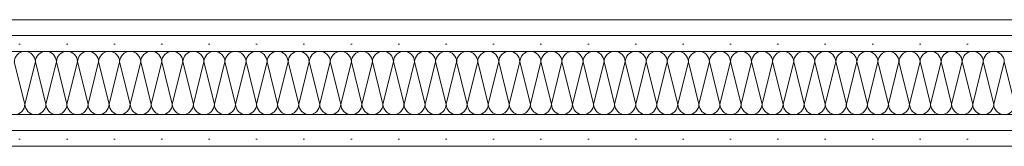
# Model space of a CAD drawing. Header units: metres. Extents: x -80 to 1923, y -189 to 69.
# Tile 15 of 256: x 30.488 to 31.267, y 42.632 to 42.732. Entities that reach past the tile are written whole.
import ezdxf

# ---------------------------------------------------------------- set-up
doc = ezdxf.new("R2010")
doc.units = ezdxf.units.M
doc.header["$MEASUREMENT"] = 0
doc.layers.add('Neubau_10 Wand innen', color=7, linetype='Continuous')
pattern_1 = [(0, (0, 0), (0, 0.0375), [0, -0.0375])]

# ---------------------------------------------------------------- blocks, each defined once
blk = doc.blocks.new('*X45')
at = {"layer": 'Neubau_10 Wand innen', "color": 8, "linetype": 'Continuous', "lineweight": 18}
for p, q in [((30.48333, 42.69857), (30.49167, 42.66523)), ((30.5, 42.69857), (30.49167, 42.66523)), ((30.5, 42.69857), (30.50833, 42.66523)), ((30.51667, 42.69857), (30.50833, 42.66523)), ((30.51667, 42.69857), (30.525, 42.66523)), ((30.53333, 42.69857), (30.525, 42.66523)), ((30.53333, 42.69857), (30.54167, 42.66523)), ((30.55, 42.69857), (30.54167, 42.66523)), ((30.55, 42.69857), (30.55833, 42.66523)), ((30.56667, 42.69857), (30.55833, 42.66523)), ((30.56667, 42.69857), (30.575, 42.66523)), ((30.58333, 42.69857), (30.575, 42.66523)), ((30.58333, 42.69857), (30.59167, 42.66523)), ((30.6, 42.69857), (30.59167, 42.66523)), ((30.6, 42.69857), (30.60833, 42.66523)), ((30.61667, 42.69857), (30.60833, 42.66523)), ((30.61667, 42.69857), (30.625, 42.66523)), ((30.63333, 42.69857), (30.625, 42.66523)), ((30.63333, 42.69857), (30.64167, 42.66523)), ((30.65, 42.69857), (30.64167, 42.66523)), ((30.65, 42.69857), (30.65833, 42.66523)), ((30.66667, 42.69857), (30.65833, 42.66523)), ((30.66667, 42.69857), (30.675, 42.66523)), ((30.68333, 42.69857), (30.675, 42.66523)), ((30.68333, 42.69857), (30.69167, 42.66523)), ((30.7, 42.69857), (30.69167, 42.66523)), ((30.7, 42.69857), (30.70833, 42.66523)), ((30.71667, 42.69857), (30.70833, 42.66523)), ((30.71667, 42.69857), (30.725, 42.66523)), ((30.73333, 42.69857), (30.725, 42.66523)), ((30.73333, 42.69857), (30.74167, 42.66523)), ((30.75, 42.69857), (30.74167, 42.66523)), ((30.75, 42.69857), (30.75833, 42.66523)), ((30.76667, 42.69857), (30.75833, 42.66523)), ((30.76667, 42.69857), (30.775, 42.66523)), ((30.78333, 42.69857), (30.775, 42.66523)), ((30.78333, 42.69857), (30.79167, 42.66523)), ((30.8, 42.69857), (30.79167, 42.66523)), ((30.8, 42.69857), (30.80833, 42.66523)), ((30.81667, 42.69857), (30.80833, 42.66523)), ((30.81667, 42.69857), (30.825, 42.66523)), ((30.83333, 42.69857), (30.825, 42.66523)), ((30.83333, 42.69857), (30.84167, 42.66523)), ((30.85, 42.69857), (30.84167, 42.66523)), ((30.85, 42.69857), (30.85833, 42.66523)), ((30.86667, 42.69857), (30.85833, 42.66523)), ((30.86667, 42.69857), (30.875, 42.66523)), ((30.88333, 42.69857), (30.875, 42.66523)), ((30.88333, 42.69857), (30.89167, 42.66523)), ((30.9, 42.69857), (30.89167, 42.66523)), ((30.9, 42.69857), (30.90833, 42.66523)), ((30.91667, 42.69857), (30.90833, 42.66523)), ((30.91667, 42.69857), (30.925, 42.66523)), ((30.93333, 42.69857), (30.925, 42.66523)), ((30.93333, 42.69857), (30.94167, 42.66523)), ((30.95, 42.69857), (30.94167, 42.66523)), ((30.95, 42.69857), (30.95833, 42.66523)), ((30.96667, 42.69857), (30.95833, 42.66523)), ((30.96667, 42.69857), (30.975, 42.66523)), ((30.98333, 42.69857), (30.975, 42.66523)), ((30.98333, 42.69857), (30.99167, 42.66523)), ((31, 42.69857), (30.99167, 42.66523)), ((31, 42.69857), (31.00833, 42.66523)), ((31.01667, 42.69857), (31.00833, 42.66523)), ((31.01667, 42.69857), (31.025, 42.66523)), ((31.03333, 42.69857), (31.025, 42.66523)), ((31.03333, 42.69857), (31.04167, 42.66523)), ((31.05, 42.69857), (31.04167, 42.66523)), ((31.05, 42.69857), (31.05833, 42.66523)), ((31.06667, 42.69857), (31.05833, 42.66523)), ((31.06667, 42.69857), (31.075, 42.66523)), ((31.08333, 42.69857), (31.075, 42.66523)), ((31.08333, 42.69857), (31.09167, 42.66523)), ((31.1, 42.69857), (31.09167, 42.66523)), ((31.1, 42.69857), (31.10833, 42.66523)), ((31.11667, 42.69857), (31.10833, 42.66523)), ((31.11667, 42.69857), (31.125, 42.66523)), ((31.13333, 42.69857), (31.125, 42.66523)), ((31.13333, 42.69857), (31.14167, 42.66523)), ((31.15, 42.69857), (31.14167, 42.66523)), ((31.15, 42.69857), (31.15833, 42.66523)), ((31.16667, 42.69857), (31.15833, 42.66523)), ((31.16667, 42.69857), (31.175, 42.66523)), ((31.18333, 42.69857), (31.175, 42.66523)), ((31.18333, 42.69857), (31.19167, 42.66523)), ((31.2, 42.69857), (31.19167, 42.66523)), ((31.2, 42.69857), (31.20833, 42.66523)), ((31.21667, 42.69857), (31.20833, 42.66523)), ((31.21667, 42.69857), (31.225, 42.66523)), ((31.23333, 42.69857), (31.225, 42.66523)), ((31.23333, 42.69857), (31.24167, 42.66523)), ((31.25, 42.69857), (31.24167, 42.66523)), ((31.25, 42.69857), (31.25833, 42.66523)), ((31.26667, 42.69857), (31.25833, 42.66523)), ((31.26667, 42.69857), (31.275, 42.66523))]:
    blk.add_line(p, q, dxfattribs=at)
for centre, start, end in [((30.49167, 42.69857), 90, 180), ((30.49167, 42.69857), 0, 90), ((30.50833, 42.69857), 90, 180), ((30.50833, 42.69857), 0, 90), ((30.525, 42.69857), 90, 180), ((30.525, 42.69857), 0, 90), ((30.54167, 42.69857), 90, 180), ((30.54167, 42.69857), 0, 90), ((30.55833, 42.69857), 90, 180), ((30.55833, 42.69857), 0, 90), ((30.575, 42.69857), 90, 180), ((30.575, 42.69857), 0, 90), ((30.59167, 42.69857), 90, 180), ((30.59167, 42.69857), 0, 90), ((30.60833, 42.69857), 90, 180), ((30.60833, 42.69857), 0, 90), ((30.625, 42.69857), 90, 180), ((30.625, 42.69857), 0, 90), ((30.64167, 42.69857), 90, 180), ((30.64167, 42.69857), 0, 90), ((30.65833, 42.69857), 90, 180), ((30.65833, 42.69857), 0, 90), ((30.675, 42.69857), 90, 180), ((30.675, 42.69857), 0, 90), ((30.69167, 42.69857), 90, 180), ((30.69167, 42.69857), 0, 90), ((30.70833, 42.69857), 90, 180), ((30.70833, 42.69857), 0, 90), ((30.725, 42.69857), 90, 180), ((30.725, 42.69857), 0, 90), ((30.74167, 42.69857), 90, 180), ((30.74167, 42.69857), 0, 90), ((30.75833, 42.69857), 90, 180), ((30.75833, 42.69857), 0, 90), ((30.775, 42.69857), 90, 180), ((30.775, 42.69857), 0, 90), ((30.79167, 42.69857), 90, 180), ((30.79167, 42.69857), 0, 90), ((30.80833, 42.69857), 90, 180), ((30.80833, 42.69857), 0, 90), ((30.825, 42.69857), 90, 180), ((30.825, 42.69857), 0, 90), ((30.84167, 42.69857), 90, 180), ((30.84167, 42.69857), 0, 90), ((30.85833, 42.69857), 90, 180), ((30.85833, 42.69857), 0, 90), ((30.875, 42.69857), 90, 180), ((30.875, 42.69857), 0, 90), ((30.89167, 42.69857), 90, 180), ((30.89167, 42.69857), 0, 90), ((30.90833, 42.69857), 90, 180), ((30.90833, 42.69857), 0, 90), ((30.925, 42.69857), 90, 180), ((30.925, 42.69857), 0, 90), ((30.94167, 42.69857), 90, 180), ((30.94167, 42.69857), 0, 90), ((30.95833, 42.69857), 90, 180), ((30.95833, 42.69857), 0, 90), ((30.975, 42.69857), 90, 180), ((30.975, 42.69857), 0, 90), ((30.99167, 42.69857), 90, 180), ((30.99167, 42.69857), 0, 90), ((31.00833, 42.69857), 90, 180), ((31.00833, 42.69857), 0, 90), ((31.025, 42.69857), 90, 180), ((31.025, 42.69857), 0, 90), ((31.04167, 42.69857), 90, 180), ((31.04167, 42.69857), 0, 90), ((31.05833, 42.69857), 90, 180), ((31.05833, 42.69857), 0, 90), ((31.075, 42.69857), 90, 180), ((31.075, 42.69857), 0, 90), ((31.09167, 42.69857), 90, 180), ((31.09167, 42.69857), 0, 90), ((31.10833, 42.69857), 90, 180), ((31.10833, 42.69857), 0, 90), ((31.125, 42.69857), 90, 180), ((31.125, 42.69857), 0, 90), ((31.14167, 42.69857), 90, 180), ((31.14167, 42.69857), 0, 90), ((31.15833, 42.69857), 90, 180), ((31.15833, 42.69857), 0, 90), ((31.175, 42.69857), 90, 180), ((31.175, 42.69857), 0, 90), ((31.19167, 42.69857), 90, 180), ((31.19167, 42.69857), 0, 90), ((31.20833, 42.69857), 90, 180), ((31.20833, 42.69857), 0, 90), ((31.225, 42.69857), 90, 180), ((31.225, 42.69857), 0, 90), ((31.24167, 42.69857), 90, 180), ((31.24167, 42.69857), 0, 90), ((31.25833, 42.69857), 90, 180), ((31.25833, 42.69857), 0, 90), ((30.48333, 42.66523), 270, 0), ((30.5, 42.66523), 180, 270), ((30.5, 42.66523), 270, 0), ((30.51667, 42.66523), 180, 270), ((30.51667, 42.66523), 270, 0), ((30.53333, 42.66523), 180, 270), ((30.53333, 42.66523), 270, 0), ((30.55, 42.66523), 180, 270), ((30.55, 42.66523), 270, 0), ((30.56667, 42.66523), 180, 270), ((30.56667, 42.66523), 270, 0), ((30.58333, 42.66523), 180, 270), ((30.58333, 42.66523), 270, 0), ((30.6, 42.66523), 180, 270), ((30.6, 42.66523), 270, 0), ((30.61667, 42.66523), 180, 270), ((30.61667, 42.66523), 270, 0), ((30.63333, 42.66523), 180, 270), ((30.63333, 42.66523), 270, 0), ((30.65, 42.66523), 180, 270), ((30.65, 42.66523), 270, 0), ((30.66667, 42.66523), 180, 270), ((30.66667, 42.66523), 270, 0), ((30.68333, 42.66523), 180, 270), ((30.68333, 42.66523), 270, 0), ((30.7, 42.66523), 180, 270), ((30.7, 42.66523), 270, 0), ((30.71667, 42.66523), 180, 270), ((30.71667, 42.66523), 270, 0), ((30.73333, 42.66523), 180, 270), ((30.73333, 42.66523), 270, 0), ((30.75, 42.66523), 180, 270), ((30.75, 42.66523), 270, 0), ((30.76667, 42.66523), 180, 270), ((30.76667, 42.66523), 270, 0), ((30.78333, 42.66523), 180, 270), ((30.78333, 42.66523), 270, 0), ((30.8, 42.66523), 180, 270), ((30.8, 42.66523), 270, 0), ((30.81667, 42.66523), 180, 270), ((30.81667, 42.66523), 270, 0), ((30.83333, 42.66523), 180, 270), ((30.83333, 42.66523), 270, 0), ((30.85, 42.66523), 180, 270), ((30.85, 42.66523), 270, 0), ((30.86667, 42.66523), 180, 270), ((30.86667, 42.66523), 270, 0), ((30.88333, 42.66523), 180, 270), ((30.88333, 42.66523), 270, 0), ((30.9, 42.66523), 180, 270), ((30.9, 42.66523), 270, 0), ((30.91667, 42.66523), 180, 270), ((30.91667, 42.66523), 270, 0), ((30.93333, 42.66523), 180, 270), ((30.93333, 42.66523), 270, 0), ((30.95, 42.66523), 180, 270), ((30.95, 42.66523), 270, 0), ((30.96667, 42.66523), 180, 270), ((30.96667, 42.66523), 270, 0), ((30.98333, 42.66523), 180, 270), ((30.98333, 42.66523), 270, 0), ((31, 42.66523), 180, 270), ((31, 42.66523), 270, 0), ((31.01667, 42.66523), 180, 270), ((31.01667, 42.66523), 270, 0), ((31.03333, 42.66523), 180, 270), ((31.03333, 42.66523), 270, 0), ((31.05, 42.66523), 180, 270), ((31.05, 42.66523), 270, 0), ((31.06667, 42.66523), 180, 270), ((31.06667, 42.66523), 270, 0), ((31.08333, 42.66523), 180, 270), ((31.08333, 42.66523), 270, 0), ((31.1, 42.66523), 180, 270), ((31.1, 42.66523), 270, 0), ((31.11667, 42.66523), 180, 270), ((31.11667, 42.66523), 270, 0), ((31.13333, 42.66523), 180, 270), ((31.13333, 42.66523), 270, 0), ((31.15, 42.66523), 180, 270), ((31.15, 42.66523), 270, 0), ((31.16667, 42.66523), 180, 270), ((31.16667, 42.66523), 270, 0), ((31.18333, 42.66523), 180, 270), ((31.18333, 42.66523), 270, 0), ((31.2, 42.66523), 180, 270), ((31.2, 42.66523), 270, 0), ((31.21667, 42.66523), 180, 270), ((31.21667, 42.66523), 270, 0), ((31.23333, 42.66523), 180, 270), ((31.23333, 42.66523), 270, 0), ((31.25, 42.66523), 180, 270), ((31.25, 42.66523), 270, 0), ((31.26667, 42.66523), 180, 270), ((31.26667, 42.66523), 270, 0)]:
    blk.add_arc(centre, 0.00833, start, end, dxfattribs=at)

msp = doc.modelspace()

# ---------------------------------------------------------------- hatches: boundary and pattern name
at = {"layer": 'Neubau_10 Wand innen', "linetype": 'Continuous', "lineweight": 18}
h = msp.add_hatch(dxfattribs=at)
h.set_pattern_fill('Gipskarton_0002', color=8, style=0, pattern_type=2)
h.set_pattern_definition(pattern_1)
h.paths.add_polyline_path([(31.56132, 42.7319), (29.48455, 42.7319), (29.48455, 42.7194), (31.56132, 42.7194)])
h = msp.add_hatch(dxfattribs=at)
h.set_pattern_fill('Gipskarton_0002', color=8, style=0, pattern_type=2)
h.set_pattern_definition(pattern_1)
h.paths.add_polyline_path([(31.56132, 42.7194), (29.48455, 42.7194), (29.48455, 42.7069), (31.56132, 42.7069)])
h = msp.add_hatch(dxfattribs=at)
h.set_pattern_fill('Gipskarton_0002', color=8, style=0, pattern_type=2)
h.set_pattern_definition(pattern_1)
h.paths.add_polyline_path([(29.48455, 42.6444), (31.56132, 42.6444), (31.56132, 42.6569), (29.48455, 42.6569)])
h = msp.add_hatch(dxfattribs=at)
h.set_pattern_fill('Gipskarton_0002', color=8, style=0, pattern_type=2)
h.set_pattern_definition(pattern_1)
h.paths.add_polyline_path([(29.48455, 42.6319), (31.56132, 42.6319), (31.56132, 42.6444), (29.48455, 42.6444)])

# ---------------------------------------------------------------- linework, layer by layer
at = {"layer": 'Neubau_10 Wand innen', "color": 7, "linetype": 'Continuous', "lineweight": 18}
for p, q in [((31.56132, 42.7194), (29.48455, 42.7194)), ((31.56132, 42.7069), (29.48455, 42.7069)), ((29.48455, 42.6569), (31.56132, 42.6569)), ((29.48455, 42.6444), (31.56132, 42.6444))]:
    msp.add_line(p, q, dxfattribs=at)
at = {"layer": 'Neubau_10 Wand innen', "color": 7, "linetype": 'Continuous', "lineweight": 18, "flags": 128}
for points in [[(31.56132, 42.7319), (29.48455, 42.7319)], [(29.48455, 42.6319), (31.56132, 42.6319)]]:
    msp.add_lwpolyline(points, dxfattribs=at)

# ---------------------------------------------------------------- block references
at = {"layer": 'Neubau_10 Wand innen', "color": 7, "lineweight": 25}
msp.add_blockref('*X45', (0, 0), dxfattribs=at)

doc.saveas('drawing.dxf')
